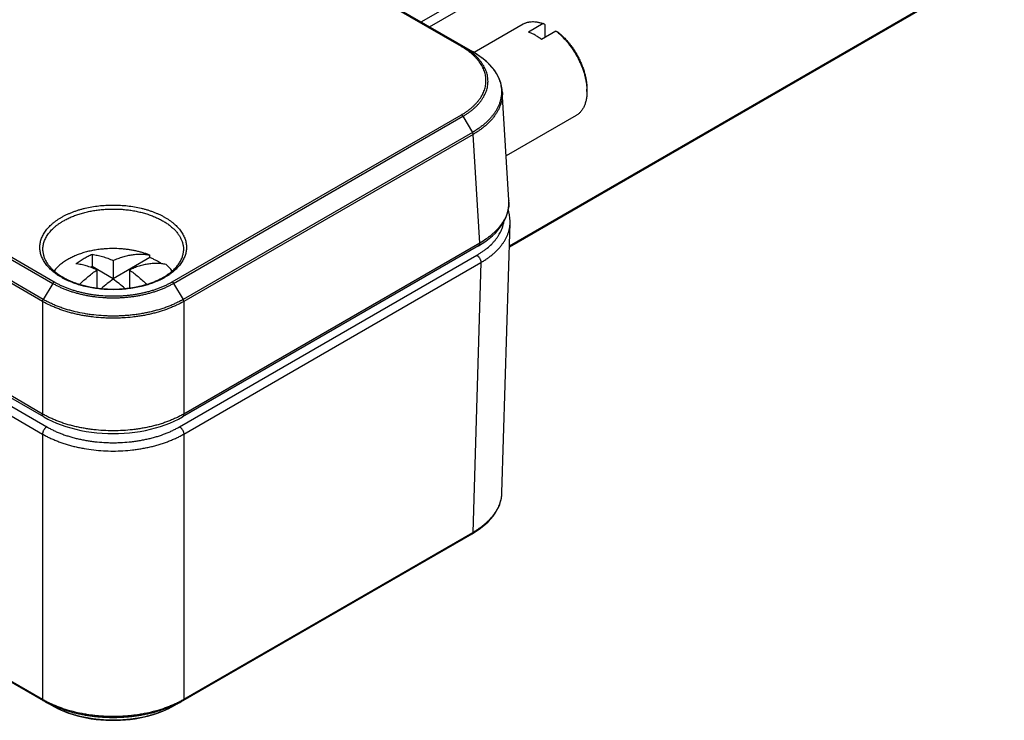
# Model space of a CAD drawing. Header units: inches. Extents: x 0 to 22, y 0 to 17.
# Tile 13 of 30: x 4.4 to 6.1, y 12 to 13.2. Entities that reach past the tile are written whole.
import ezdxf

# ---------------------------------------------------------------- set-up
doc = ezdxf.new("R2010")
doc.units = ezdxf.units.IN
doc.header["$LTSCALE"] = 1.21
doc.header["$MEASUREMENT"] = 0
doc.layers.get('0').update_dxf_attribs({"linetype": 'CONTINUOUS'})

msp = doc.modelspace()

# ---------------------------------------------------------------- linework, layer by layer
at = {"color": 7, "linetype": 'CONTINUOUS'}
for p, q in [((2.2581, 13.9704), (4.4479, 12.706)), ((2.2604, 13.973), (4.4505, 12.7085)), ((4.4307, 12.675), (2.2407, 13.9395)), ((4.4317, 12.6785), (2.2418, 13.9429)), ((5.0752, 13.1511), (6.0613, 13.7204)), ((5.0895, 13.1429), (6.0683, 13.708)), ((5.1441, 13.109), (4.9011, 13.2493)), ((5.1465, 13.1093), (4.9035, 13.2496)), ((5.2256, 12.77), (6.0544, 13.2485)), ((5.2256, 12.7683), (6.0534, 13.2463)), ((4.9197, 13.2409), (5.1627, 13.1006)), ((5.249, 13.1474), (5.1653, 13.099)), ((5.283, 13.1482), (5.2583, 13.1339)), ((5.2865, 13.146), (5.283, 13.1482)), ((5.2865, 13.1249), (5.2865, 13.146)), ((5.3049, 13.1355), (5.2802, 13.1212)), ((5.3049, 13.1355), (5.3085, 13.1334)), ((5.1465, 13.1093), (5.1627, 13.1006)), ((5.2247, 12.8475), (5.2135, 13.0328)), ((5.3576, 13.0368), (5.3576, 13.0327)), ((4.6511, 12.7085), (5.1441, 12.9931)), ((4.6537, 12.706), (5.1465, 12.9905)), ((5.1465, 12.9905), (5.1627, 12.963)), ((5.339, 12.9915), (5.2202, 12.9229)), ((5.1627, 12.963), (4.6699, 12.6785)), ((5.1639, 12.9596), (4.6709, 12.675)), ((5.175, 12.7746), (5.1639, 12.9596)), ((5.2247, 12.8475), (5.2247, 12.8473)), ((5.2129, 12.3494), (5.2268, 12.8091)), ((5.173, 12.7697), (4.6689, 12.4786)), ((5.175, 12.7746), (4.6709, 12.4835)), ((4.5151, 12.7552), (4.5151, 12.7344)), ((4.6132, 12.7498), (4.5508, 12.7138)), ((4.5508, 12.7448), (4.5508, 12.7138)), ((4.6132, 12.7498), (4.6132, 12.7539)), ((4.6639, 12.4617), (5.17, 12.7538)), ((4.5151, 12.7344), (4.5129, 12.7331)), ((4.5508, 12.7138), (4.5151, 12.7344)), ((4.5232, 12.7289), (4.5232, 12.698)), ((4.5784, 12.7289), (4.5784, 12.698)), ((4.671, 12.4493), (5.177, 12.7415)), ((5.177, 12.7415), (5.1631, 12.282)), ((4.4479, 12.706), (4.4317, 12.6785)), ((4.6537, 12.706), (4.6699, 12.6785)), ((4.4307, 12.675), (4.4307, 12.4835)), ((4.6709, 12.675), (4.6709, 12.4835)), ((4.4307, 12.4835), (4.338, 12.537)), ((4.4327, 12.4786), (4.34, 12.5322)), ((4.345, 12.5152), (4.4377, 12.4617)), ((4.338, 12.5028), (4.4306, 12.4493)), ((4.4306, 12.4493), (4.4306, 11.9978)), ((4.671, 12.4493), (4.671, 11.9978)), ((3.8435, 12.3352), (4.4316, 11.9956)), ((3.8449, 12.336), (4.4306, 11.9978)), ((4.67, 11.9956), (5.1621, 12.2797)), ((4.671, 11.9978), (5.1631, 12.282)), ((4.4316, 11.9956), (4.4339, 11.9943)), ((4.4339, 11.9943), (4.4495, 11.9856)), ((4.652, 11.9856), (4.6678, 11.9944)), ((4.6678, 11.9944), (4.67, 11.9956))]:
    msp.add_line(p, q, dxfattribs=at)
for points in [[(5.2135, 13.0329), (5.2132, 13.0363), (5.2123, 13.0418), (5.2108, 13.0473), (5.2089, 13.0528), (5.2064, 13.0582), (5.2034, 13.0635), (5.1999, 13.0687), (5.1959, 13.0738), (5.1915, 13.0787), (5.1865, 13.0835), (5.1811, 13.0881), (5.1753, 13.0925), (5.1691, 13.0967), (5.1628, 13.1006)], [(5.173, 12.7697), (5.1793, 12.7736), (5.1855, 12.7778), (5.1913, 12.7822), (5.1967, 12.7868), (5.2016, 12.7916), (5.2061, 12.7965), (5.2101, 12.8016), (5.2137, 12.8068), (5.2168, 12.8121), (5.2193, 12.8175), (5.2214, 12.8229), (5.223, 12.8284), (5.2241, 12.8339), (5.2247, 12.8394), (5.2248, 12.8449), (5.2247, 12.8475)], [(5.2268, 12.8091), (5.2268, 12.8116), (5.2265, 12.817), (5.2258, 12.8224), (5.2246, 12.8277), (5.2235, 12.8311)], [(4.4327, 12.4786), (4.4394, 12.475), (4.4467, 12.4714), (4.4543, 12.4681), (4.4621, 12.4651), (4.4702, 12.4623), (4.4786, 12.4598), (4.4872, 12.4576), (4.4959, 12.4557), (4.5048, 12.454), (4.5139, 12.4527), (4.523, 12.4516), (4.5323, 12.4509), (4.5415, 12.4504), (4.5508, 12.4503), (4.5601, 12.4504), (4.5693, 12.4509), (4.5786, 12.4516), (4.5877, 12.4527), (4.5967, 12.454), (4.6057, 12.4557), (4.6144, 12.4576), (4.623, 12.4598), (4.6314, 12.4623), (4.6395, 12.4651), (4.6474, 12.4681), (4.6549, 12.4714), (4.6622, 12.475), (4.6689, 12.4786)], [(5.1621, 12.2797), (5.168, 12.2833), (5.1739, 12.2873), (5.1794, 12.2914), (5.1846, 12.2957), (5.1894, 12.3002), (5.1938, 12.3049), (5.1977, 12.3096), (5.2012, 12.3145), (5.2042, 12.3195), (5.2068, 12.3245), (5.209, 12.3297), (5.2106, 12.3348), (5.2119, 12.34), (5.2126, 12.3453), (5.2129, 12.3494)], [(4.4541, 11.9832), (4.4546, 11.9829), (4.4611, 11.9798), (4.4679, 11.9769), (4.475, 11.9742), (4.4824, 11.9718), (4.4899, 11.9697), (4.4977, 11.9678), (4.5056, 11.9661), (4.5136, 11.9647), (4.5218, 11.9636), (4.53, 11.9628), (4.5383, 11.9623), (4.5466, 11.962), (4.555, 11.962), (4.5633, 11.9623), (4.5716, 11.9628), (4.5798, 11.9636), (4.588, 11.9647), (4.596, 11.9661), (4.6039, 11.9678), (4.6116, 11.9697), (4.6192, 11.9718), (4.6265, 11.9742), (4.6336, 11.9769), (4.6404, 11.9798), (4.6469, 11.9829), (4.6475, 11.9832)]]:
    msp.add_lwpolyline(points, dxfattribs=at)
for centre, radius, start, end in [((5.2365, 13.0477), 0.1114, 49.9798, 52.0697), ((5.2683, 13.0327), 0.0893, 0.0175, 2.63), ((5.1681, 12.8441), 0.0567, 0.3476, 3.24), ((4.5508, 12.5764), 0.1888, 86.1264, 93.8736), ((4.5196, 12.1116), 0.1442, 240.9188, 242.9827), ((4.5832, 12.1094), 0.1416, 297.0126, 299.0939)]:
    msp.add_arc(centre, radius, start, end, dxfattribs=at)
for points, knots in [([(5.249, 13.1474), (5.2495, 13.1477), (5.2507, 13.1483), (5.2525, 13.1492), (5.2544, 13.1499), (5.2564, 13.1505), (5.2584, 13.1509), (5.2611, 13.1514), (5.2647, 13.1517), (5.2683, 13.1515), (5.2713, 13.1512), (5.2736, 13.1508), (5.2759, 13.1503), (5.2783, 13.1497), (5.2806, 13.149), (5.2822, 13.1485), (5.283, 13.1482)], [0, 0, 0, 0, 0.056524, 0.113213, 0.170229, 0.227731, 0.28587, 0.344789, 0.465433, 0.590642, 0.655213, 0.72118, 0.788606, 0.857534, 0.927988, 1, 1, 1, 1]), ([(5.2802, 13.1212), (5.2784, 13.1226), (5.2748, 13.1252), (5.2693, 13.1287), (5.2638, 13.1316), (5.2601, 13.1332), (5.2583, 13.1339)], [0, 0, 0, 0, 0.265867, 0.521507, 0.766327, 1, 1, 1, 1]), ([(5.3081, 13.1329), (5.3098, 13.1315), (5.3131, 13.1285), (5.318, 13.1237), (5.3226, 13.1186), (5.3271, 13.1131), (5.3314, 13.1074), (5.3354, 13.1014), (5.3392, 13.0952), (5.3427, 13.0888), (5.3458, 13.0823), (5.3486, 13.0757), (5.3511, 13.0691), (5.3532, 13.0625), (5.3549, 13.0559), (5.3562, 13.0494), (5.3571, 13.043), (5.3574, 13.0388), (5.3575, 13.0368)], [0, 0, 0, 0, 0.059873, 0.121307, 0.184076, 0.247932, 0.312614, 0.377847, 0.443352, 0.508844, 0.574038, 0.638654, 0.70242, 0.765074, 0.826372, 0.886088, 0.944021, 1, 1, 1, 1]), ([(5.3085, 13.1334), (5.3093, 13.1327), (5.311, 13.1313), (5.3136, 13.1291), (5.3161, 13.1268), (5.3185, 13.1244), (5.3209, 13.1219), (5.3241, 13.1184), (5.328, 13.1138), (5.3323, 13.108), (5.3365, 13.102), (5.3403, 13.0957), (5.3438, 13.0892), (5.3469, 13.0826), (5.3497, 13.0759), (5.3521, 13.0692), (5.3541, 13.0625), (5.3556, 13.0559), (5.3568, 13.0494), (5.3574, 13.043), (5.3576, 13.0388), (5.3576, 13.0368)], [0, 0, 0, 0, 0.02951, 0.059498, 0.089934, 0.120786, 0.152021, 0.183605, 0.247671, 0.312688, 0.378341, 0.444304, 0.510249, 0.575845, 0.640768, 0.704703, 0.767354, 0.828441, 0.887716, 0.944961, 1, 1, 1, 1]), ([(5.144, 13.109), (5.1442, 13.1091), (5.1446, 13.1093), (5.145, 13.1094), (5.1453, 13.1095), (5.1457, 13.1095), (5.146, 13.1095), (5.1462, 13.1094), (5.1464, 13.1093), (5.1465, 13.1093)], [0, 0, 0, 0, 0.288723, 0.421978, 0.548087, 0.667716, 0.781909, 0.892106, 1, 1, 1, 1]), ([(5.1441, 12.9931), (5.1449, 12.9936), (5.1466, 12.9945), (5.1489, 12.996), (5.1512, 12.9975), (5.1535, 12.9991), (5.1556, 13.0006), (5.1577, 13.0022), (5.1598, 13.0039), (5.1618, 13.0055), (5.1636, 13.0072), (5.1661, 13.0095), (5.1689, 13.0124), (5.172, 13.016), (5.1749, 13.0196), (5.1774, 13.0234), (5.1796, 13.0272), (5.1814, 13.0311), (5.183, 13.035), (5.1842, 13.039), (5.185, 13.043), (5.1855, 13.047), (5.1857, 13.051), (5.1855, 13.0551), (5.185, 13.0591), (5.1842, 13.0631), (5.183, 13.0671), (5.1814, 13.071), (5.1796, 13.0749), (5.1774, 13.0787), (5.1749, 13.0824), (5.1721, 13.0861), (5.1689, 13.0897), (5.1661, 13.0926), (5.1637, 13.0949), (5.1618, 13.0966), (5.1598, 13.0982), (5.1578, 13.0998), (5.1557, 13.1014), (5.1535, 13.103), (5.1516, 13.1043), (5.1501, 13.1053), (5.1486, 13.1063), (5.1466, 13.1075), (5.145, 13.1085), (5.1441, 13.109)], [0, 0, 0, 0, 0.018947, 0.037655, 0.05611, 0.074311, 0.092269, 0.109987, 0.127465, 0.144702, 0.161701, 0.178464, 0.211291, 0.24321, 0.27426, 0.304487, 0.333953, 0.36274, 0.390938, 0.41865, 0.445985, 0.473065, 0.500017, 0.526968, 0.554047, 0.581382, 0.609092, 0.637289, 0.666073, 0.695537, 0.725761, 0.756809, 0.788727, 0.821552, 0.838315, 0.855314, 0.872551, 0.890028, 0.907745, 0.9257, 0.943898, 0.953092, 0.962351, 0.981057, 1, 1, 1, 1]), ([(5.1465, 12.9905), (5.1482, 12.9915), (5.1514, 12.9934), (5.1561, 12.9965), (5.1605, 12.9998), (5.1646, 13.0032), (5.1684, 13.0067), (5.1719, 13.0102), (5.1751, 13.0139), (5.178, 13.0177), (5.1806, 13.0216), (5.1829, 13.0255), (5.1848, 13.0295), (5.1864, 13.0335), (5.1876, 13.0376), (5.1885, 13.0417), (5.189, 13.0458), (5.1892, 13.0499), (5.189, 13.054), (5.1885, 13.0582), (5.1876, 13.0623), (5.1864, 13.0663), (5.1848, 13.0704), (5.1829, 13.0744), (5.1806, 13.0783), (5.178, 13.0821), (5.1751, 13.0859), (5.1719, 13.0896), (5.1684, 13.0932), (5.1646, 13.0966), (5.1605, 13.1), (5.1561, 13.1033), (5.1514, 13.1064), (5.1482, 13.1083), (5.1465, 13.1093)], [0, 0, 0, 0, 0.037636, 0.074299, 0.109988, 0.144713, 0.178484, 0.211321, 0.243252, 0.274313, 0.304546, 0.334018, 0.362808, 0.391011, 0.418728, 0.446066, 0.473147, 0.500097, 0.527047, 0.554124, 0.581456, 0.609161, 0.637354, 0.666135, 0.695598, 0.72582, 0.756866, 0.788782, 0.821605, 0.855363, 0.890073, 0.925747, 0.96239, 1, 1, 1, 1]), ([(5.1628, 13.1005), (5.1647, 13.0994), (5.1685, 13.0972), (5.1739, 13.0936), (5.1789, 13.0899), (5.1837, 13.086), (5.1881, 13.082), (5.1922, 13.0778), (5.1959, 13.0736), (5.1993, 13.0693), (5.2023, 13.0648), (5.2049, 13.0603), (5.2071, 13.0557), (5.2089, 13.051), (5.2103, 13.0463), (5.2113, 13.0416), (5.2119, 13.0368), (5.2121, 13.032), (5.2119, 13.0273), (5.2114, 13.0233), (5.2108, 13.0201), (5.2103, 13.0178), (5.2096, 13.0154), (5.2086, 13.0123), (5.2071, 13.0083), (5.2048, 13.0037), (5.2022, 12.9992), (5.1993, 12.9947), (5.1959, 12.9903), (5.1922, 12.986), (5.1888, 12.9826), (5.1859, 12.9799), (5.1829, 12.9772), (5.1789, 12.9739), (5.1738, 12.9701), (5.1684, 12.9665), (5.1646, 12.9642), (5.1627, 12.963)], [0, 0, 0, 0, 0.0375, 0.074072, 0.109694, 0.144351, 0.178036, 0.210765, 0.242577, 0.273517, 0.303644, 0.333026, 0.361743, 0.389884, 0.417551, 0.444854, 0.471914, 0.498857, 0.525813, 0.55291, 0.566555, 0.580283, 0.594108, 0.608044, 0.636296, 0.665147, 0.694689, 0.725002, 0.756145, 0.788161, 0.821084, 0.837895, 0.854942, 0.889751, 0.925527, 0.962278, 1, 1, 1, 1]), ([(5.2135, 13.0327), (5.2136, 13.0311), (5.2137, 13.0277), (5.2133, 13.0227), (5.2125, 13.0176), (5.2112, 13.0126), (5.2095, 13.0077), (5.2074, 13.0028), (5.2048, 12.998), (5.2023, 12.994), (5.2001, 12.9909), (5.1978, 12.9878), (5.1946, 12.984), (5.1904, 12.9796), (5.1858, 12.9753), (5.1808, 12.9711), (5.1755, 12.9671), (5.1698, 12.9633), (5.1659, 12.9608), (5.1639, 12.9596)], [0, 0, 0, 0, 0.054055, 0.10823, 0.162803, 0.218047, 0.274217, 0.331551, 0.390256, 0.450514, 0.481275, 0.512475, 0.576233, 0.64188, 0.709471, 0.77905, 0.850654, 0.924306, 1, 1, 1, 1]), ([(5.3576, 13.0327), (5.3576, 13.0315), (5.3576, 13.0292), (5.3573, 13.0257), (5.357, 13.0223), (5.3564, 13.0191), (5.3557, 13.016), (5.3549, 13.013), (5.3539, 13.0101), (5.3528, 13.0074), (5.3515, 13.0048), (5.3501, 13.0024), (5.3486, 13.0001), (5.3469, 12.9981), (5.3451, 12.9961), (5.3432, 12.9944), (5.3411, 12.9928), (5.3397, 12.9919), (5.339, 12.9915)], [0, 0, 0, 0, 0.075223, 0.148548, 0.21995, 0.289414, 0.356959, 0.422619, 0.486451, 0.548535, 0.608975, 0.667902, 0.725472, 0.781863, 0.83728, 0.891947, 0.946102, 1, 1, 1, 1]), ([(5.144, 12.9931), (5.1441, 12.993), (5.1444, 12.9929), (5.1447, 12.9926), (5.145, 12.9923), (5.1455, 12.9919), (5.146, 12.9913), (5.1463, 12.9908), (5.1465, 12.9905)], [0, 0, 0, 0, 0.112126, 0.228909, 0.35002, 0.47504, 0.733986, 1, 1, 1, 1]), ([(5.1639, 12.9596), (5.1638, 12.9599), (5.1638, 12.9605), (5.1635, 12.9613), (5.1632, 12.9622), (5.1629, 12.9627), (5.1627, 12.963)], [0, 0, 0, 0, 0.229193, 0.475791, 0.734735, 1, 1, 1, 1]), ([(5.2248, 12.8444), (5.2248, 12.8428), (5.2247, 12.8396), (5.2241, 12.8347), (5.2231, 12.8299), (5.2217, 12.8251), (5.2199, 12.8204), (5.2176, 12.8157), (5.215, 12.8111), (5.212, 12.8066), (5.2086, 12.8021), (5.2049, 12.7978), (5.2007, 12.7936), (5.1963, 12.7895), (5.1914, 12.7855), (5.1845, 12.7804), (5.1789, 12.7768), (5.175, 12.7746)], [0, 0, 0, 0, 0.053877, 0.108008, 0.162646, 0.218035, 0.2744, 0.331948, 0.390859, 0.45129, 0.513372, 0.577211, 0.642885, 0.710453, 0.779947, 0.851382, 1, 1, 1, 1]), ([(4.4625, 12.8183), (4.464, 12.8191), (4.467, 12.8207), (4.4716, 12.8231), (4.4765, 12.8252), (4.4815, 12.8273), (4.4866, 12.8292), (4.492, 12.8309), (4.4974, 12.8325), (4.505, 12.8344), (4.5146, 12.8364), (4.5265, 12.8381), (4.5386, 12.8391), (4.5508, 12.8395), (4.563, 12.8391), (4.5751, 12.8381), (4.587, 12.8364), (4.5966, 12.8344), (4.6042, 12.8325), (4.6096, 12.8309), (4.615, 12.8292), (4.6201, 12.8273), (4.6251, 12.8252), (4.63, 12.8231), (4.6346, 12.8207), (4.639, 12.8183), (4.6433, 12.8157), (4.6473, 12.8131), (4.6511, 12.8103), (4.6546, 12.8074), (4.6579, 12.8044), (4.6609, 12.8013), (4.6637, 12.7982), (4.6661, 12.7949), (4.6684, 12.7916), (4.6703, 12.7883), (4.6719, 12.7848), (4.6733, 12.7814), (4.6743, 12.7779), (4.6751, 12.7744), (4.6755, 12.7708), (4.6757, 12.7673), (4.6755, 12.7637), (4.6751, 12.7602), (4.6743, 12.7567), (4.6733, 12.7532), (4.6719, 12.7497), (4.6703, 12.7463), (4.6684, 12.743), (4.6661, 12.7397), (4.6637, 12.7364), (4.6609, 12.7333), (4.6579, 12.7302), (4.6546, 12.7272), (4.6511, 12.7243), (4.6473, 12.7215), (4.6433, 12.7188), (4.6405, 12.7172), (4.6391, 12.7163)], [0, 0, 0, 0, 0.016084, 0.032547, 0.049374, 0.066551, 0.084057, 0.101872, 0.119975, 0.13834, 0.175749, 0.213887, 0.252517, 0.291396, 0.330275, 0.368906, 0.407043, 0.444452, 0.462817, 0.48092, 0.498735, 0.516242, 0.533418, 0.550245, 0.566708, 0.582792, 0.598486, 0.613782, 0.628676, 0.643166, 0.657256, 0.670953, 0.684268, 0.697219, 0.709827, 0.722119, 0.734128, 0.745892, 0.757452, 0.768856, 0.780153, 0.791396, 0.802639, 0.813936, 0.82534, 0.8369, 0.848664, 0.860673, 0.872965, 0.885573, 0.898524, 0.911839, 0.925536, 0.939626, 0.954116, 0.96901, 0.984306, 1, 1, 1, 1]), ([(4.4661, 12.8123), (4.4682, 12.8135), (4.4726, 12.8159), (4.4796, 12.8191), (4.487, 12.822), (4.4947, 12.8246), (4.5027, 12.8268), (4.511, 12.8287), (4.5195, 12.8302), (4.5282, 12.8314), (4.537, 12.8321), (4.5458, 12.8325), (4.5548, 12.8326), (4.5636, 12.8322), (4.5725, 12.8315), (4.5811, 12.8304), (4.5897, 12.8289), (4.598, 12.827), (4.606, 12.8248), (4.6138, 12.8223), (4.6212, 12.8194), (4.6282, 12.8163), (4.6348, 12.8128), (4.6409, 12.8091), (4.6465, 12.8051), (4.6516, 12.8008), (4.6562, 12.7964), (4.6602, 12.7918), (4.663, 12.7878), (4.6649, 12.7845), (4.6662, 12.782), (4.6673, 12.7795), (4.6683, 12.777), (4.6691, 12.7745), (4.6697, 12.7719), (4.6702, 12.7694), (4.6705, 12.7668), (4.6706, 12.7642), (4.6706, 12.7625), (4.6706, 12.7616)], [0, 0, 0, 0, 0.030771, 0.062613, 0.095458, 0.129222, 0.163808, 0.199109, 0.235007, 0.271379, 0.308095, 0.345024, 0.382028, 0.418971, 0.455718, 0.492136, 0.528093, 0.563466, 0.598138, 0.631999, 0.664952, 0.69691, 0.727804, 0.757579, 0.786202, 0.813663, 0.839978, 0.865189, 0.889374, 0.90112, 0.912653, 0.923994, 0.935163, 0.946185, 0.957083, 0.967886, 0.97862, 0.989315, 1, 1, 1, 1]), ([(4.6391, 12.7163), (4.6376, 12.7155), (4.6346, 12.7138), (4.63, 12.7115), (4.6251, 12.7094), (4.6201, 12.7073), (4.615, 12.7054), (4.6096, 12.7037), (4.6042, 12.7021), (4.5966, 12.7002), (4.587, 12.6982), (4.5751, 12.6965), (4.563, 12.6954), (4.5508, 12.6951), (4.5386, 12.6954), (4.5265, 12.6965), (4.5146, 12.6982), (4.505, 12.7002), (4.4974, 12.7021), (4.492, 12.7037), (4.4866, 12.7054), (4.4815, 12.7073), (4.4765, 12.7094), (4.4716, 12.7115), (4.467, 12.7138), (4.4626, 12.7163), (4.4583, 12.7188), (4.4543, 12.7215), (4.4505, 12.7243), (4.447, 12.7272), (4.4437, 12.7302), (4.4407, 12.7333), (4.4379, 12.7364), (4.4355, 12.7397), (4.4332, 12.743), (4.4313, 12.7463), (4.4297, 12.7497), (4.4283, 12.7532), (4.4273, 12.7567), (4.4265, 12.7602), (4.4261, 12.7637), (4.4259, 12.7673), (4.4261, 12.7708), (4.4265, 12.7744), (4.4273, 12.7779), (4.4283, 12.7814), (4.4297, 12.7848), (4.4313, 12.7883), (4.4332, 12.7916), (4.4355, 12.7949), (4.4379, 12.7982), (4.4407, 12.8013), (4.4437, 12.8044), (4.447, 12.8074), (4.4505, 12.8103), (4.4543, 12.8131), (4.4583, 12.8157), (4.4611, 12.8174), (4.4625, 12.8183)], [0, 0, 0, 0, 0.016084, 0.032547, 0.049374, 0.066551, 0.084057, 0.101872, 0.119975, 0.13834, 0.175749, 0.213887, 0.252517, 0.291396, 0.330275, 0.368906, 0.407043, 0.444452, 0.462817, 0.48092, 0.498735, 0.516242, 0.533418, 0.550245, 0.566708, 0.582792, 0.598486, 0.613782, 0.628676, 0.643166, 0.657256, 0.670953, 0.684268, 0.697219, 0.709827, 0.722119, 0.734128, 0.745892, 0.757452, 0.768856, 0.780153, 0.791396, 0.802639, 0.813936, 0.82534, 0.8369, 0.848664, 0.860673, 0.872965, 0.885573, 0.898524, 0.911839, 0.925536, 0.939626, 0.954116, 0.96901, 0.984306, 1, 1, 1, 1]), ([(4.431, 12.7616), (4.431, 12.7628), (4.431, 12.7652), (4.4313, 12.7687), (4.4319, 12.7722), (4.4328, 12.7756), (4.434, 12.7791), (4.4356, 12.7825), (4.4374, 12.7858), (4.4395, 12.7891), (4.4419, 12.7923), (4.4446, 12.7955), (4.4475, 12.7985), (4.4508, 12.8015), (4.4542, 12.8044), (4.4579, 12.8071), (4.4619, 12.8098), (4.4647, 12.8115), (4.4661, 12.8123)], [0, 0, 0, 0, 0.054093, 0.108329, 0.162979, 0.218306, 0.274558, 0.331959, 0.390711, 0.450986, 0.512932, 0.576667, 0.642282, 0.709841, 0.779385, 0.850931, 0.924478, 1, 1, 1, 1]), ([(5.17, 12.7538), (5.1716, 12.7548), (5.174, 12.7562), (5.1771, 12.7582), (5.1801, 12.7603), (5.1837, 12.7629), (5.1892, 12.7671), (5.1942, 12.7717), (5.1987, 12.7764), (5.2018, 12.78), (5.2046, 12.7837), (5.2072, 12.7875), (5.2094, 12.7913), (5.2114, 12.7952), (5.213, 12.7991), (5.2144, 12.803), (5.2155, 12.807), (5.216, 12.8097), (5.2162, 12.8111)], [0, 0, 0, 0, 0.074055, 0.110467, 0.146465, 0.217199, 0.286245, 0.419251, 0.483307, 0.545782, 0.606739, 0.666258, 0.724439, 0.781402, 0.837283, 0.892232, 0.946412, 1, 1, 1, 1]), ([(5.177, 12.7415), (5.1789, 12.7426), (5.1826, 12.7448), (5.188, 12.7483), (5.193, 12.752), (5.1977, 12.7559), (5.2021, 12.7598), (5.2062, 12.7639), (5.2099, 12.7681), (5.2133, 12.7724), (5.2163, 12.7768), (5.219, 12.7812), (5.2212, 12.7857), (5.2231, 12.7903), (5.2247, 12.795), (5.2258, 12.7996), (5.2265, 12.8043), (5.2267, 12.8075), (5.2268, 12.8091)], [0, 0, 0, 0, 0.07501, 0.148164, 0.219436, 0.288823, 0.356338, 0.42201, 0.485894, 0.548061, 0.608608, 0.667656, 0.725347, 0.781848, 0.837347, 0.892054, 0.946192, 1, 1, 1, 1]), ([(4.431, 12.7616), (4.431, 12.7608), (4.4312, 12.759), (4.4316, 12.7564), (4.4322, 12.7537), (4.433, 12.7511), (4.4339, 12.7485), (4.4351, 12.7459), (4.4365, 12.7433), (4.4386, 12.7398), (4.441, 12.7365), (4.4438, 12.7332), (4.4469, 12.7299), (4.4513, 12.7259), (4.4572, 12.7215), (4.4637, 12.7172), (4.4708, 12.7133), (4.4785, 12.7098), (4.4867, 12.7066), (4.4953, 12.7038), (4.5043, 12.7014), (4.5137, 12.6994), (4.52, 12.6984), (4.5232, 12.698)], [0, 0, 0, 0, 0.021945, 0.04406, 0.066432, 0.08916, 0.112327, 0.13601, 0.160276, 0.185182, 0.237076, 0.264153, 0.292009, 0.350097, 0.4114, 0.475874, 0.543404, 0.613816, 0.686885, 0.762348, 0.839908, 0.919241, 1, 1, 1, 1]), ([(4.538, 12.7648), (4.535, 12.7646), (4.529, 12.764), (4.5202, 12.7627), (4.5115, 12.7611), (4.5031, 12.759), (4.4951, 12.7565), (4.4874, 12.7536), (4.4802, 12.7504), (4.4756, 12.7479), (4.4734, 12.7467)], [0, 0, 0, 0, 0.134003, 0.266519, 0.396957, 0.524755, 0.649395, 0.770407, 0.887385, 1, 1, 1, 1]), ([(4.6132, 12.7539), (4.6113, 12.7547), (4.6076, 12.7561), (4.6017, 12.758), (4.5957, 12.7597), (4.5895, 12.7612), (4.5832, 12.7624), (4.5767, 12.7634), (4.5702, 12.7642), (4.5658, 12.7646), (4.5636, 12.7648)], [0, 0, 0, 0, 0.117646, 0.237912, 0.360564, 0.485343, 0.611973, 0.740164, 0.86961, 1, 1, 1, 1]), ([(4.6366, 12.7166), (4.6379, 12.7173), (4.6404, 12.7189), (4.6441, 12.7213), (4.6476, 12.7239), (4.6508, 12.7265), (4.6539, 12.7292), (4.6566, 12.732), (4.6592, 12.7348), (4.6615, 12.7377), (4.6635, 12.7406), (4.6653, 12.7435), (4.6668, 12.7465), (4.6681, 12.7495), (4.6691, 12.7525), (4.6699, 12.7556), (4.6704, 12.7586), (4.6706, 12.7606), (4.6706, 12.7616)], [0, 0, 0, 0, 0.077304, 0.152508, 0.225569, 0.296462, 0.36518, 0.431734, 0.49616, 0.558516, 0.618891, 0.6774, 0.734194, 0.789456, 0.843405, 0.896286, 0.948389, 1, 1, 1, 1]), ([(5.173, 12.7697), (5.1732, 12.7698), (5.1735, 12.77), (5.1739, 12.7705), (5.1743, 12.771), (5.1746, 12.7716), (5.1748, 12.7723), (5.175, 12.773), (5.175, 12.7738), (5.1751, 12.7743), (5.175, 12.7746)], [0, 0, 0, 0, 0.106993, 0.216181, 0.329547, 0.4487, 0.574804, 0.708576, 0.850326, 1, 1, 1, 1]), ([(4.4734, 12.7467), (4.4722, 12.746), (4.4698, 12.7446), (4.4664, 12.7423), (4.4632, 12.7399), (4.4574, 12.7353), (4.4531, 12.7309), (4.4502, 12.727)], [0, 0, 0, 0, 0.136812, 0.27029, 0.400384, 0.527091, 1, 1, 1, 1]), ([(4.5151, 12.7552), (4.5128, 12.7542), (4.5081, 12.7519), (4.5012, 12.7482), (4.4943, 12.7439), (4.4898, 12.7409), (4.4875, 12.7393)], [0, 0, 0, 0, 0.23949, 0.486103, 0.739683, 1, 1, 1, 1]), ([(4.5151, 12.7552), (4.518, 12.7549), (4.5239, 12.7539), (4.5328, 12.7517), (4.5418, 12.7487), (4.5478, 12.7462), (4.5508, 12.7448)], [0, 0, 0, 0, 0.235287, 0.480118, 0.734948, 1, 1, 1, 1]), ([(4.5508, 12.7448), (4.5535, 12.7461), (4.559, 12.7484), (4.5673, 12.7512), (4.5754, 12.7534), (4.5834, 12.7549), (4.5912, 12.7557), (4.5976, 12.7558), (4.6025, 12.7556), (4.6061, 12.7552), (4.6097, 12.7547), (4.612, 12.7542), (4.6132, 12.7539)], [0, 0, 0, 0, 0.140876, 0.276798, 0.407853, 0.534219, 0.656174, 0.774099, 0.831717, 0.888519, 0.944588, 1, 1, 1, 1]), ([(4.6336, 12.7392), (4.6321, 12.7403), (4.6289, 12.7422), (4.624, 12.745), (4.6187, 12.7475), (4.6151, 12.7491), (4.6132, 12.7498)], [0, 0, 0, 0, 0.238752, 0.485201, 0.73907, 1, 1, 1, 1]), ([(5.17, 12.7538), (5.1702, 12.7537), (5.1707, 12.7534), (5.1714, 12.7529), (5.172, 12.7523), (5.1727, 12.7516), (5.1733, 12.7509), (5.1741, 12.7499), (5.175, 12.7485), (5.1758, 12.747), (5.1762, 12.7458), (5.1765, 12.7449), (5.1768, 12.744), (5.1769, 12.7432), (5.177, 12.7423), (5.177, 12.7417), (5.177, 12.7415)], [0, 0, 0, 0, 0.055939, 0.114413, 0.17517, 0.237909, 0.302276, 0.367886, 0.501106, 0.634173, 0.699592, 0.763699, 0.826112, 0.886486, 0.944529, 1, 1, 1, 1]), ([(4.5232, 12.7289), (4.5202, 12.7303), (4.5142, 12.7328), (4.5052, 12.7358), (4.4963, 12.738), (4.4904, 12.739), (4.4875, 12.7393)], [0, 0, 0, 0, 0.265052, 0.519882, 0.764713, 1, 1, 1, 1]), ([(4.4938, 12.7044), (4.4961, 12.7067), (4.5009, 12.7111), (4.5082, 12.7175), (4.5156, 12.7234), (4.5207, 12.7271), (4.5232, 12.7289)], [0, 0, 0, 0, 0.257781, 0.510644, 0.758174, 1, 1, 1, 1]), ([(4.6408, 12.738), (4.6396, 12.7383), (4.6373, 12.7387), (4.6337, 12.7393), (4.6301, 12.7397), (4.6251, 12.7399), (4.6188, 12.7398), (4.611, 12.739), (4.603, 12.7375), (4.5948, 12.7353), (4.5866, 12.7324), (4.5811, 12.7301), (4.5784, 12.7289)], [0, 0, 0, 0, 0.055412, 0.11148, 0.168283, 0.2259, 0.343826, 0.46578, 0.592146, 0.723202, 0.859124, 1, 1, 1, 1]), ([(4.5784, 12.7289), (4.5809, 12.7271), (4.586, 12.7234), (4.5934, 12.7175), (4.6007, 12.7111), (4.6055, 12.7066), (4.6079, 12.7043)], [0, 0, 0, 0, 0.241822, 0.489352, 0.742216, 1, 1, 1, 1]), ([(4.6514, 12.727), (4.6499, 12.729), (4.6474, 12.7319), (4.6438, 12.7354), (4.6418, 12.7372), (4.6408, 12.738)], [0, 0, 0, 0, 0.485568, 0.739101, 1, 1, 1, 1]), ([(4.5232, 12.698), (4.5257, 12.6976), (4.5308, 12.697), (4.5384, 12.6965), (4.5461, 12.6961), (4.5538, 12.6961), (4.5615, 12.6964), (4.5692, 12.6969), (4.5768, 12.6977), (4.5842, 12.6988), (4.5916, 12.7001), (4.5987, 12.7018), (4.6057, 12.7036), (4.6124, 12.7057), (4.6189, 12.7081), (4.6251, 12.7107), (4.631, 12.7135), (4.6347, 12.7155), (4.6366, 12.7166)], [0, 0, 0, 0, 0.065167, 0.130811, 0.196751, 0.262802, 0.328781, 0.394503, 0.459786, 0.524451, 0.588321, 0.651228, 0.713009, 0.773509, 0.832584, 0.890102, 0.945941, 1, 1, 1, 1]), ([(4.5508, 12.713), (4.5474, 12.7106), (4.5405, 12.7055), (4.5339, 12.7), (4.5307, 12.6971)], [0, 0, 0, 0, 0.492349, 1, 1, 1, 1]), ([(4.5709, 12.6971), (4.5676, 12.7), (4.5611, 12.7055), (4.5542, 12.7106), (4.5508, 12.713)], [0, 0, 0, 0, 0.507643, 1, 1, 1, 1]), ([(4.4504, 12.7085), (4.4503, 12.7085), (4.45, 12.7083), (4.4497, 12.7081), (4.4494, 12.7078), (4.4491, 12.7075), (4.4487, 12.7071), (4.4484, 12.7066), (4.4481, 12.7062), (4.4479, 12.7059)], [0, 0, 0, 0, 0.111573, 0.228273, 0.349494, 0.47462, 0.602994, 0.73388, 1, 1, 1, 1]), ([(4.4479, 12.7059), (4.4496, 12.705), (4.4531, 12.703), (4.4585, 12.7004), (4.4642, 12.6978), (4.47, 12.6955), (4.476, 12.6933), (4.4822, 12.6912), (4.4886, 12.6894), (4.4951, 12.6877), (4.5018, 12.6862), (4.5086, 12.6849), (4.5155, 12.6838), (4.5248, 12.6826), (4.5342, 12.6818), (4.5437, 12.6814), (4.5508, 12.6813), (4.5579, 12.6814), (4.5651, 12.6817), (4.5721, 12.6822), (4.5792, 12.6829), (4.5861, 12.6838), (4.593, 12.6849), (4.5998, 12.6862), (4.6065, 12.6877), (4.613, 12.6894), (4.6194, 12.6912), (4.6256, 12.6933), (4.6316, 12.6955), (4.6374, 12.6978), (4.6431, 12.7004), (4.6485, 12.703), (4.652, 12.705), (4.6537, 12.7059)], [0, 0, 0, 0, 0.027591, 0.055844, 0.084725, 0.114203, 0.144242, 0.174807, 0.205862, 0.237367, 0.269281, 0.301558, 0.334148, 0.367, 0.433282, 0.466614, 0.499999, 0.533385, 0.566717, 0.599941, 0.633005, 0.665858, 0.698448, 0.730724, 0.762638, 0.794143, 0.825198, 0.855765, 0.885806, 0.915284, 0.944165, 0.972415, 1, 1, 1, 1]), ([(4.4505, 12.7085), (4.4513, 12.708), (4.453, 12.707), (4.4555, 12.7057), (4.4581, 12.7043), (4.4608, 12.703), (4.4635, 12.7018), (4.4663, 12.7006), (4.4691, 12.6994), (4.472, 12.6983), (4.4749, 12.6972), (4.4789, 12.6958), (4.484, 12.6941), (4.4902, 12.6923), (4.4965, 12.6907), (4.503, 12.6892), (4.5096, 12.688), (4.5164, 12.6869), (4.5254, 12.6857), (4.5346, 12.6849), (4.5439, 12.6845), (4.5508, 12.6845), (4.5578, 12.6845), (4.5647, 12.6848), (4.5716, 12.6853), (4.5785, 12.686), (4.5853, 12.6869), (4.592, 12.688), (4.5986, 12.6892), (4.6051, 12.6907), (4.6114, 12.6923), (4.6177, 12.6941), (4.6227, 12.6958), (4.6267, 12.6972), (4.6296, 12.6983), (4.6325, 12.6994), (4.6353, 12.7006), (4.6381, 12.7018), (4.6408, 12.7031), (4.6435, 12.7043), (4.6461, 12.7057), (4.6486, 12.707), (4.6503, 12.708), (4.6511, 12.7085)], [0, 0, 0, 0, 0.013705, 0.027577, 0.041621, 0.055835, 0.070206, 0.084728, 0.099397, 0.114211, 0.129166, 0.144257, 0.174827, 0.205884, 0.237391, 0.269304, 0.30158, 0.334168, 0.367019, 0.433296, 0.466625, 0.500007, 0.533388, 0.566717, 0.599938, 0.633, 0.66585, 0.698437, 0.730712, 0.762625, 0.79413, 0.825187, 0.855756, 0.870846, 0.8858, 0.900614, 0.915283, 0.929803, 0.944173, 0.958384, 0.972427, 0.986298, 1, 1, 1, 1]), ([(4.6512, 12.7085), (4.6514, 12.7084), (4.6519, 12.7081), (4.6526, 12.7075), (4.6532, 12.7068), (4.6535, 12.7062), (4.6537, 12.706)], [0, 0, 0, 0, 0.228459, 0.474665, 0.733811, 1, 1, 1, 1]), ([(4.4307, 12.675), (4.4307, 12.6753), (4.4307, 12.6759), (4.4309, 12.6768), (4.4313, 12.6776), (4.4315, 12.6782), (4.4317, 12.6785)], [0, 0, 0, 0, 0.230796, 0.477858, 0.736239, 1, 1, 1, 1]), ([(4.6699, 12.6785), (4.6679, 12.6774), (4.6639, 12.6752), (4.6576, 12.6721), (4.6511, 12.6692), (4.6444, 12.6664), (4.6374, 12.6639), (4.6302, 12.6616), (4.6228, 12.6595), (4.6152, 12.6575), (4.6075, 12.6559), (4.5997, 12.6544), (4.5917, 12.6531), (4.5836, 12.6521), (4.5755, 12.6513), (4.5673, 12.6507), (4.5591, 12.6503), (4.5508, 12.6502), (4.5425, 12.6503), (4.5316, 12.6508), (4.5207, 12.6517), (4.5099, 12.6531), (4.4993, 12.6548), (4.4889, 12.6569), (4.4788, 12.6595), (4.4714, 12.6616), (4.4654, 12.6635), (4.4607, 12.6652), (4.4561, 12.6669), (4.4505, 12.6692), (4.444, 12.6721), (4.4377, 12.6752), (4.4337, 12.6774), (4.4317, 12.6785)], [0, 0, 0, 0, 0.027546, 0.055763, 0.084618, 0.114076, 0.144104, 0.174665, 0.20572, 0.237229, 0.269152, 0.30144, 0.334045, 0.366914, 0.399998, 0.433243, 0.466596, 0.500004, 0.533411, 0.566765, 0.633086, 0.665956, 0.69856, 0.762765, 0.794275, 0.825329, 0.855888, 0.870971, 0.885915, 0.915373, 0.944228, 0.972448, 1, 1, 1, 1]), ([(4.6709, 12.675), (4.6709, 12.6753), (4.6709, 12.6759), (4.6707, 12.6768), (4.6703, 12.6776), (4.6701, 12.6782), (4.6699, 12.6785)], [0, 0, 0, 0, 0.230813, 0.477907, 0.736286, 1, 1, 1, 1]), ([(4.6709, 12.675), (4.6669, 12.6728), (4.6607, 12.6695), (4.652, 12.6657), (4.6428, 12.662), (4.6333, 12.6587), (4.6234, 12.6559), (4.6158, 12.654), (4.608, 12.6522), (4.6001, 12.6508), (4.5921, 12.6495), (4.5812, 12.6481), (4.5702, 12.6472), (4.5591, 12.6467), (4.5508, 12.6466), (4.5425, 12.6467), (4.5314, 12.6472), (4.5204, 12.6481), (4.5095, 12.6495), (4.5015, 12.6508), (4.4936, 12.6522), (4.4858, 12.654), (4.4782, 12.6559), (4.4707, 12.658), (4.4635, 12.6604), (4.4564, 12.6629), (4.4496, 12.6657), (4.441, 12.6695), (4.4347, 12.6727), (4.4307, 12.675)], [0, 0, 0, 0, 0.05574, 0.084593, 0.114051, 0.174628, 0.205684, 0.237195, 0.269119, 0.301409, 0.334015, 0.366888, 0.433218, 0.466575, 0.499987, 0.533398, 0.566756, 0.633086, 0.665959, 0.698566, 0.730856, 0.76278, 0.794292, 0.825348, 0.855909, 0.885936, 0.915395, 0.944249, 1, 1, 1, 1]), ([(4.4327, 12.4786), (4.4326, 12.4787), (4.4322, 12.479), (4.4318, 12.4794), (4.4314, 12.4799), (4.4311, 12.4805), (4.4309, 12.4812), (4.4307, 12.4819), (4.4307, 12.4827), (4.4307, 12.4832), (4.4307, 12.4835)], [0, 0, 0, 0, 0.106993, 0.216182, 0.329547, 0.448699, 0.574803, 0.708575, 0.850325, 1, 1, 1, 1]), ([(4.6709, 12.4835), (4.6689, 12.4824), (4.6649, 12.4801), (4.6586, 12.477), (4.652, 12.4741), (4.6452, 12.4713), (4.6381, 12.4687), (4.6309, 12.4664), (4.6234, 12.4642), (4.6158, 12.4623), (4.608, 12.4606), (4.6001, 12.4591), (4.5921, 12.4578), (4.5812, 12.4564), (4.5674, 12.4552), (4.5508, 12.4547), (4.5342, 12.4552), (4.5204, 12.4564), (4.5095, 12.4578), (4.5015, 12.4591), (4.4936, 12.4606), (4.4858, 12.4623), (4.4782, 12.4642), (4.4707, 12.4664), (4.4635, 12.4687), (4.4564, 12.4713), (4.4496, 12.4741), (4.443, 12.477), (4.4367, 12.4801), (4.4327, 12.4824), (4.4307, 12.4835)], [0, 0, 0, 0, 0.02758, 0.055813, 0.084675, 0.114138, 0.14417, 0.174735, 0.205794, 0.237306, 0.269227, 0.30151, 0.334107, 0.366968, 0.433269, 0.5, 0.566731, 0.633032, 0.665893, 0.69849, 0.730773, 0.762694, 0.794206, 0.825265, 0.85583, 0.885862, 0.915325, 0.944187, 0.97242, 1, 1, 1, 1]), ([(4.6689, 12.4786), (4.669, 12.4787), (4.6694, 12.479), (4.6698, 12.4794), (4.6702, 12.4799), (4.6705, 12.4805), (4.6707, 12.4812), (4.6709, 12.4819), (4.6709, 12.4827), (4.6709, 12.4832), (4.6709, 12.4835)], [0, 0, 0, 0, 0.106993, 0.216182, 0.329547, 0.448699, 0.574803, 0.708575, 0.850325, 1, 1, 1, 1]), ([(4.4377, 12.4617), (4.4374, 12.4615), (4.437, 12.4612), (4.4363, 12.4607), (4.4356, 12.4601), (4.4349, 12.4595), (4.4343, 12.4587), (4.4335, 12.4577), (4.4326, 12.4563), (4.4319, 12.4549), (4.4314, 12.4537), (4.4311, 12.4528), (4.4309, 12.4519), (4.4307, 12.451), (4.4306, 12.4501), (4.4306, 12.4496), (4.4306, 12.4493)], [0, 0, 0, 0, 0.055939, 0.114413, 0.17517, 0.237909, 0.302276, 0.367886, 0.501106, 0.634173, 0.699592, 0.763699, 0.826112, 0.886486, 0.944529, 1, 1, 1, 1]), ([(4.4377, 12.4617), (4.4396, 12.4606), (4.4434, 12.4585), (4.4493, 12.4555), (4.4555, 12.4527), (4.4619, 12.4501), (4.4686, 12.4477), (4.4754, 12.4455), (4.4824, 12.4434), (4.4896, 12.4416), (4.4969, 12.44), (4.5044, 12.4386), (4.5119, 12.4373), (4.5222, 12.436), (4.5325, 12.4351), (4.543, 12.4347), (4.5508, 12.4346), (4.5586, 12.4347), (4.5691, 12.4351), (4.5794, 12.436), (4.5897, 12.4373), (4.5972, 12.4386), (4.6047, 12.44), (4.612, 12.4416), (4.6192, 12.4434), (4.6284, 12.4461), (4.6374, 12.4492), (4.6461, 12.4527), (4.6523, 12.4555), (4.6582, 12.4585), (4.662, 12.4606), (4.6639, 12.4617)], [0, 0, 0, 0, 0.027602, 0.055849, 0.084719, 0.114188, 0.144226, 0.174794, 0.205854, 0.237365, 0.269283, 0.301562, 0.334152, 0.367005, 0.433287, 0.466619, 0.500005, 0.53339, 0.566722, 0.633004, 0.665857, 0.698448, 0.730726, 0.762644, 0.794155, 0.825215, 0.885811, 0.91528, 0.944151, 0.972399, 1, 1, 1, 1]), ([(4.6639, 12.4617), (4.6642, 12.4615), (4.6646, 12.4612), (4.6653, 12.4607), (4.666, 12.4601), (4.6667, 12.4595), (4.6673, 12.4587), (4.6681, 12.4577), (4.669, 12.4563), (4.6697, 12.4549), (4.6702, 12.4537), (4.6705, 12.4528), (4.6707, 12.4519), (4.6709, 12.451), (4.671, 12.4501), (4.671, 12.4496), (4.671, 12.4493)], [0, 0, 0, 0, 0.055939, 0.114413, 0.17517, 0.237909, 0.302276, 0.367886, 0.501106, 0.634173, 0.699592, 0.763699, 0.826112, 0.886486, 0.944529, 1, 1, 1, 1]), ([(4.4306, 12.4493), (4.4326, 12.4481), (4.4367, 12.4459), (4.443, 12.4427), (4.4496, 12.4398), (4.4564, 12.437), (4.4634, 12.4344), (4.4707, 12.432), (4.4782, 12.4299), (4.4858, 12.4279), (4.4936, 12.4262), (4.5042, 12.4242), (4.5177, 12.4222), (4.5342, 12.4208), (4.5508, 12.4203), (4.5674, 12.4208), (4.5812, 12.422), (4.5921, 12.4234), (4.6001, 12.4247), (4.6081, 12.4262), (4.6158, 12.4279), (4.6235, 12.4299), (4.6309, 12.432), (4.6382, 12.4344), (4.6452, 12.437), (4.652, 12.4398), (4.6586, 12.4427), (4.6649, 12.4459), (4.669, 12.4481), (4.671, 12.4493)], [0, 0, 0, 0, 0.027607, 0.055862, 0.084742, 0.114218, 0.144259, 0.17483, 0.205891, 0.237402, 0.269319, 0.301595, 0.367026, 0.433302, 0.500004, 0.566705, 0.63298, 0.665829, 0.698417, 0.730692, 0.762608, 0.794118, 0.825179, 0.855748, 0.885788, 0.915263, 0.944141, 0.972395, 1, 1, 1, 1]), ([(5.1631, 12.2819), (5.165, 12.283), (5.1687, 12.2853), (5.1741, 12.2888), (5.1791, 12.2925), (5.1838, 12.2963), (5.1882, 12.3003), (5.1923, 12.3043), (5.196, 12.3085), (5.1994, 12.3128), (5.2024, 12.3172), (5.2051, 12.3216), (5.2073, 12.3261), (5.2092, 12.3307), (5.2107, 12.3353), (5.2119, 12.34), (5.2126, 12.3447), (5.2128, 12.3479), (5.2129, 12.3494)], [0, 0, 0, 0, 0.074981, 0.148143, 0.219446, 0.288864, 0.356389, 0.422048, 0.485901, 0.54803, 0.608543, 0.667569, 0.725252, 0.781758, 0.837272, 0.892, 0.946163, 1, 1, 1, 1]), ([(5.1631, 12.282), (5.1631, 12.2817), (5.1631, 12.2814), (5.163, 12.2809), (5.1628, 12.2806), (5.1627, 12.2803), (5.1625, 12.2801), (5.1623, 12.2799), (5.1622, 12.2798), (5.1621, 12.2797)], [0, 0, 0, 0, 0.287422, 0.420236, 0.546113, 0.665769, 0.780286, 0.891127, 1, 1, 1, 1]), ([(4.4306, 11.9978), (4.4326, 11.9966), (4.4367, 11.9944), (4.443, 11.9912), (4.4496, 11.9883), (4.4564, 11.9855), (4.4634, 11.9829), (4.4707, 11.9805), (4.4781, 11.9783), (4.4884, 11.9757), (4.4988, 11.9735), (4.5095, 11.9718), (4.5176, 11.9708), (4.5259, 11.9699), (4.5369, 11.9691), (4.5508, 11.9687), (4.5647, 11.9691), (4.5757, 11.9699), (4.5839, 11.9708), (4.5921, 11.9718), (4.6028, 11.9735), (4.6132, 11.9757), (4.6235, 11.9783), (4.6309, 11.9805), (4.6382, 11.9829), (4.6452, 11.9855), (4.652, 11.9883), (4.6586, 11.9912), (4.6649, 11.9944), (4.669, 11.9966), (4.671, 11.9978)], [0, 0, 0, 0, 0.027626, 0.055885, 0.084762, 0.114235, 0.144276, 0.17485, 0.205914, 0.237428, 0.301611, 0.334194, 0.367039, 0.400094, 0.433308, 0.499996, 0.566684, 0.599898, 0.632953, 0.665798, 0.698382, 0.762565, 0.794078, 0.825142, 0.855715, 0.885756, 0.915228, 0.944106, 0.972368, 1, 1, 1, 1]), ([(4.4306, 11.9978), (4.4306, 11.9977), (4.4306, 11.9974), (4.4307, 11.9971), (4.4308, 11.9968), (4.4309, 11.9965), (4.431, 11.9962), (4.4312, 11.996), (4.4314, 11.9958), (4.4315, 11.9956), (4.4316, 11.9956)], [0, 0, 0, 0, 0.148566, 0.289394, 0.422503, 0.548335, 0.667653, 0.781617, 0.89179, 1, 1, 1, 1]), ([(4.4342, 11.9941), (4.4361, 11.9931), (4.4401, 11.9909), (4.4463, 11.988), (4.4528, 11.9852), (4.4594, 11.9825), (4.4663, 11.9801), (4.4733, 11.9779), (4.4806, 11.9758), (4.4879, 11.974), (4.4955, 11.9723), (4.5031, 11.9709), (4.5109, 11.9697), (4.5188, 11.9687), (4.5267, 11.9679), (4.5347, 11.9674), (4.5427, 11.967), (4.5508, 11.9669), (4.5588, 11.967), (4.5668, 11.9674), (4.5748, 11.9679), (4.5827, 11.9687), (4.5906, 11.9697), (4.5984, 11.9709), (4.606, 11.9723), (4.6136, 11.974), (4.621, 11.9758), (4.6282, 11.9778), (4.6353, 11.9801), (4.6421, 11.9825), (4.6488, 11.9851), (4.6552, 11.9879), (4.6614, 11.9909), (4.6654, 11.993), (4.6674, 11.9941)], [0, 0, 0, 0, 0.027797, 0.056197, 0.085188, 0.11475, 0.144855, 0.175465, 0.206541, 0.238042, 0.269926, 0.302148, 0.334663, 0.367424, 0.400384, 0.433495, 0.466707, 0.499969, 0.533232, 0.566445, 0.599557, 0.632519, 0.665282, 0.6978, 0.730025, 0.761912, 0.793417, 0.824497, 0.855111, 0.885221, 0.914788, 0.943785, 0.972194, 1, 1, 1, 1]), ([(4.671, 11.9978), (4.671, 11.9976), (4.671, 11.9972), (4.6708, 11.9968), (4.6707, 11.9965), (4.6706, 11.9962), (4.6704, 11.996), (4.6702, 11.9958), (4.6701, 11.9956), (4.67, 11.9956)], [0, 0, 0, 0, 0.289195, 0.422387, 0.548309, 0.667708, 0.781719, 0.891881, 1, 1, 1, 1]), ([(4.6475, 11.9832), (4.6458, 11.9823), (4.6424, 11.9807), (4.6372, 11.9783), (4.6318, 11.9761), (4.6262, 11.9741), (4.6205, 11.9722), (4.6126, 11.9699), (4.6024, 11.9673), (4.592, 11.9654), (4.5835, 11.9641), (4.5771, 11.9634), (4.5705, 11.9628), (4.564, 11.9623), (4.5574, 11.9621), (4.5508, 11.962), (4.5442, 11.9621), (4.5376, 11.9623), (4.531, 11.9628), (4.5245, 11.9634), (4.5181, 11.9641), (4.5117, 11.9651), (4.5053, 11.9662), (4.4991, 11.9674), (4.493, 11.9689), (4.487, 11.9705), (4.4811, 11.9722), (4.4754, 11.9741), (4.4698, 11.9762), (4.4644, 11.9783), (4.4592, 11.9807), (4.4558, 11.9823), (4.4541, 11.9832)], [0, 0, 0, 0, 0.028119, 0.056808, 0.086039, 0.115782, 0.146007, 0.176682, 0.239245, 0.303191, 0.335585, 0.368199, 0.400992, 0.43392, 0.466938, 0.5, 0.533063, 0.56608, 0.599008, 0.6318, 0.664415, 0.696807, 0.728936, 0.760759, 0.792234, 0.823326, 0.854, 0.884223, 0.913963, 0.943193, 0.971881, 1, 1, 1, 1])]:
    msp.add_open_spline(points, degree=3, knots=knots, dxfattribs=at)
msp.add_open_spline([(5.1627, 13.1006), (5.1627, 13.1006), (5.1628, 13.1006), (5.1628, 13.1005)], degree=3, dxfattribs=at)

doc.saveas('drawing.dxf')
